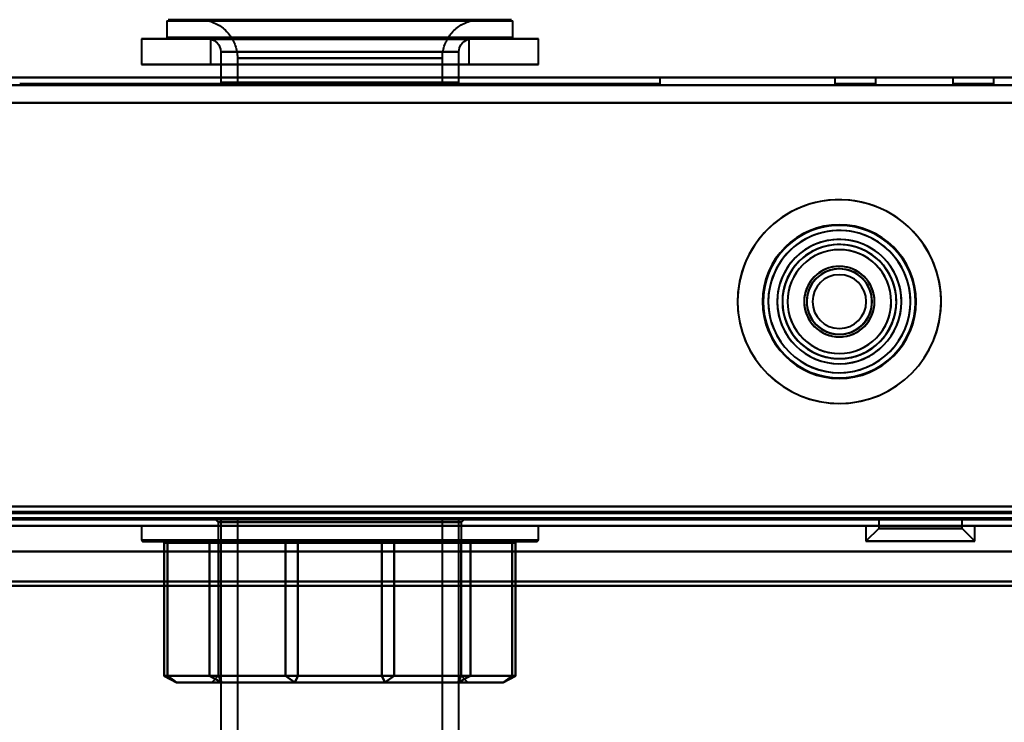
# Model space of a CAD drawing. Header units: millimetres. Extents: x -1442 to 3067, y -120 to 1210.
# Tile 15 of 71: x 323 to 400, y 113 to 168. Entities that reach past the tile are written whole.
import ezdxf

# ---------------------------------------------------------------- set-up
doc = ezdxf.new("R2010")
doc.units = ezdxf.units.MM
doc.layers.add('G-IMPT', color=8, linetype='Continuous', lineweight=40)

# ---------------------------------------------------------------- blocks, each defined once
blk = doc.blocks.new('NEXA 2000 CALQUES_dwg-762145-Gauche')
at = {"layer": 'G-IMPT'}
for p, q in [((334.5, 167.772), (334.5, 166.472)), ((334.5, 167.772), (353.171, 167.772)), ((334.5, 167.772), (342.829, 167.772)), ((353.133, 167.872), (334.6, 167.872)), ((352.214, 167.872), (337, 167.872)), ((337, 167.872), (352.214, 167.872)), ((342.829, 167.772), (361.5, 167.772)), ((361.4, 167.872), (342.867, 167.872)), ((359, 167.872), (343.786, 167.872)), ((343.786, 167.872), (359, 167.872)), ((353.171, 167.772), (361.5, 167.772)), ((361.5, 166.472), (361.5, 167.772)), ((332.5, 166.372), (332.5, 164.372)), ((353.937, 166.372), (332.5, 166.372)), ((332.5, 166.372), (353.937, 166.372)), ((332.5, 166.372), (342.063, 166.372)), ((342.829, 166.472), (334.5, 166.472)), ((353.171, 166.472), (334.5, 166.472)), ((334.6, 166.372), (353.133, 166.372)), ((337.9, 166.352), (337.9, 164.372)), ((351.869, 166.352), (337.9, 166.352)), ((337.9, 166.352), (351.869, 166.352)), ((363.5, 166.372), (342.063, 166.372)), ((342.063, 166.372), (363.5, 166.372)), ((361.5, 166.472), (342.829, 166.472)), ((342.867, 166.372), (361.4, 166.372)), ((358.1, 166.352), (344.131, 166.352)), ((344.131, 166.352), (358.1, 166.352)), ((361.5, 166.472), (353.171, 166.472)), ((353.937, 166.372), (363.5, 166.372)), ((358.1, 164.372), (358.1, 166.352)), ((363.5, 164.372), (363.5, 166.372)), ((338.7, 165.372), (338.7, 162.972)), ((351.562, 165.372), (338.7, 165.372)), ((338.7, 165.372), (351.562, 165.372)), ((357.3, 165.372), (344.438, 165.372)), ((344.438, 165.372), (357.3, 165.372)), ((357.3, 162.972), (357.3, 165.372)), ((340, 164.872), (340, 162.872)), ((351.064, 164.872), (340, 164.872)), ((340, 164.872), (351.064, 164.872)), ((356, 164.872), (344.936, 164.872)), ((344.936, 164.872), (356, 164.872)), ((356, 162.872), (356, 164.872)), ((342.063, 164.372), (332.5, 164.372)), ((353.937, 164.372), (332.5, 164.372)), ((332.5, 164.372), (353.937, 164.372)), ((351.869, 164.372), (337.9, 164.372)), ((337.9, 164.372), (351.869, 164.372)), ((363.5, 164.372), (342.063, 164.372)), ((342.063, 164.372), (363.5, 164.372)), ((358.1, 164.372), (344.131, 164.372)), ((344.131, 164.372), (358.1, 164.372)), ((363.5, 164.372), (353.937, 164.372)), ((436.9, 163.372), (-400.9, 163.372)), ((348, 163.372), (323, 163.372)), ((373, 163.372), (323, 163.372)), ((323, 163.372), (348, 163.372)), ((373, 163.372), (348, 163.372)), ((348, 163.372), (373, 163.372)), ((373, 162.872), (373, 163.372)), ((386.65, 163.372), (386.65, 162.872)), ((388.25, 163.372), (386.65, 163.372)), ((389.85, 163.372), (386.65, 163.372)), ((386.65, 163.372), (388.25, 163.372)), ((389.85, 163.372), (388.25, 163.372)), ((388.25, 163.372), (389.85, 163.372)), ((389.85, 162.872), (389.85, 163.372)), ((395.85, 163.372), (395.85, 162.872)), ((397.45, 163.372), (395.85, 163.372)), ((399.05, 163.372), (395.85, 163.372)), ((395.85, 163.372), (397.45, 163.372)), ((399.05, 163.372), (397.45, 163.372)), ((397.45, 163.372), (399.05, 163.372)), ((399.05, 162.872), (399.05, 163.372)), ((373, 162.872), (323, 162.872)), ((373, 162.872), (323, 162.872)), ((323, 162.872), (373, 162.872)), ((323, 162.872), (373, 162.872)), ((351.562, 162.972), (338.7, 162.972)), ((338.7, 162.872), (348, 162.872)), ((348, 162.872), (340, 162.872)), ((340, 162.872), (351.064, 162.872)), ((357.3, 162.972), (344.438, 162.972)), ((344.936, 162.872), (348, 162.872)), ((356, 162.872), (348, 162.872)), ((348, 162.872), (356, 162.872)), ((348, 162.872), (357.3, 162.872)), ((389.85, 162.872), (386.65, 162.872)), ((389.85, 162.872), (386.65, 162.872)), ((386.65, 162.872), (389.85, 162.872)), ((386.65, 162.872), (389.85, 162.872)), ((399.05, 162.872), (395.85, 162.872)), ((399.05, 162.872), (395.85, 162.872)), ((395.85, 162.872), (399.05, 162.872)), ((395.85, 162.872), (399.05, 162.872)), ((-435.9, 128.872), (436.9, 128.872)), ((338.284, 128.872), (338.5, 128.656)), ((338.284, 128.872), (357.716, 128.872)), ((338.284, 128.872), (357.716, 128.872)), ((354.808, 128.872), (338.284, 128.872)), ((341.192, 128.872), (338.284, 128.872)), ((338.5, 128.656), (338.5, 116.656)), ((338.5, 128.656), (341.344, 128.656)), ((338.5, 128.656), (354.656, 128.656)), ((354.656, 128.656), (338.5, 128.656)), ((341.344, 128.656), (338.5, 128.656)), ((338.7, 128.872), (338.7, 92.972)), ((338.7, 128.872), (351.562, 128.872)), ((357.3, 128.872), (338.7, 128.872)), ((357.3, 128.872), (338.7, 128.872)), ((340, 128.872), (340, 92.972)), ((340, 128.872), (356, 128.872)), ((340, 128.872), (356, 128.872)), ((351.064, 128.872), (340, 128.872)), ((357.716, 128.872), (341.192, 128.872)), ((341.344, 128.656), (357.5, 128.656)), ((357.5, 128.656), (341.344, 128.656)), ((344.438, 128.872), (357.3, 128.872)), ((356, 128.872), (344.936, 128.872)), ((356, 128.872), (351.064, 128.872)), ((351.562, 128.872), (357.3, 128.872)), ((354.656, 128.656), (357.5, 128.656)), ((357.5, 128.656), (354.656, 128.656)), ((357.716, 128.872), (354.808, 128.872)), ((356, 92.972), (356, 128.872)), ((357.3, 92.972), (357.3, 128.872)), ((357.5, 128.656), (357.716, 128.872)), ((357.5, 116.656), (357.5, 128.656)), ((390.08, 128.872), (390.08, 128.172)), ((390.08, 128.872), (390.08, 128.172)), ((390.08, 128.872), (396.58, 128.872)), ((390.08, 128.872), (396.58, 128.872)), ((390.08, 128.872), (396.58, 128.872)), ((390.08, 128.872), (396.58, 128.872)), ((393.33, 128.872), (390.08, 128.872)), ((393.33, 128.872), (390.08, 128.872)), ((396.58, 128.872), (393.33, 128.872)), ((396.58, 128.872), (393.33, 128.872)), ((396.58, 128.872), (393.33, 128.872)), ((396.58, 128.872), (393.33, 128.872)), ((396.58, 128.172), (396.58, 128.872)), ((396.58, 128.172), (396.58, 128.872)), ((-436.4, 128.372), (437.4, 128.372)), ((438, 128.372), (-420, 128.372)), ((438, 128.372), (-420, 128.372)), ((-401.4, 128.372), (437.4, 128.372)), ((332.5, 128.372), (332.5, 127.256)), ((332.5, 128.372), (358.86, 128.372)), ((348, 128.372), (332.5, 128.372)), ((337.14, 128.372), (348, 128.372)), ((348, 128.372), (363.5, 128.372)), ((363.5, 128.372), (348, 128.372)), ((363.5, 127.256), (363.5, 128.372)), ((389.08, 128.372), (389.08, 127.172)), ((389.08, 128.372), (389.08, 127.172)), ((389.08, 128.372), (393.33, 128.372)), ((389.08, 128.372), (393.33, 128.372)), ((393.33, 128.372), (389.08, 128.372)), ((393.33, 128.372), (389.08, 128.372)), ((390.08, 128.172), (389.08, 127.172)), ((390.08, 128.172), (389.08, 127.172)), ((390.08, 128.172), (393.33, 128.172)), ((390.08, 128.172), (393.33, 128.172)), ((393.33, 128.172), (390.08, 128.172)), ((393.33, 128.172), (390.08, 128.172)), ((393.33, 128.372), (397.58, 128.372)), ((393.33, 128.372), (397.58, 128.372)), ((397.58, 128.372), (393.33, 128.372)), ((397.58, 128.372), (393.33, 128.372)), ((393.33, 128.172), (396.58, 128.172)), ((393.33, 128.172), (396.58, 128.172)), ((396.58, 128.172), (393.33, 128.172)), ((396.58, 128.172), (393.33, 128.172)), ((397.58, 127.172), (396.58, 128.172)), ((397.58, 127.172), (396.58, 128.172)), ((397.58, 127.172), (397.58, 128.372)), ((397.58, 127.172), (397.58, 128.372)), ((358.86, 127.256), (332.5, 127.256)), ((332.6, 127.156), (358.79, 127.156)), ((334.47, 127.156), (334.154, 127.156)), ((334.254, 127.056), (334.254, 116.656)), ((334.254, 127.056), (334.541, 127.056)), ((334.255, 127.056), (334.291, 127.056)), ((363.5, 127.256), (337.14, 127.256)), ((337.21, 127.156), (363.4, 127.156)), ((338.502, 127.156), (337.717, 127.156)), ((337.813, 127.056), (338.527, 127.056)), ((344.753, 127.156), (343.693, 127.156)), ((343.764, 127.056), (344.728, 127.056)), ((352.307, 127.156), (351.247, 127.156)), ((351.272, 127.056), (352.236, 127.056)), ((357.473, 127.056), (358.187, 127.056)), ((358.283, 127.156), (357.498, 127.156)), ((361.459, 127.056), (361.745, 127.056)), ((361.845, 127.156), (361.53, 127.156)), ((361.709, 127.056), (361.745, 127.056)), ((361.745, 116.656), (361.745, 127.056)), ((389.08, 127.172), (393.33, 127.172)), ((389.08, 127.172), (393.33, 127.172)), ((393.33, 127.172), (389.08, 127.172)), ((393.33, 127.172), (389.08, 127.172)), ((393.33, 127.172), (397.58, 127.172)), ((393.33, 127.172), (397.58, 127.172)), ((397.58, 127.172), (393.33, 127.172)), ((397.58, 127.172), (393.33, 127.172)), ((438, 126.372), (-420, 126.372)), ((438, 126.372), (-420, 126.372)), ((334.254, 116.656), (335.254, 116.156)), ((334.254, 116.656), (334.541, 116.656)), ((334.541, 116.656), (334.254, 116.656)), ((334.255, 116.656), (334.291, 116.656)), ((334.291, 116.656), (334.255, 116.656)), ((337.813, 116.656), (338.527, 116.656)), ((338.527, 116.656), (337.813, 116.656)), ((338.5, 116.656), (338, 116.156)), ((338, 116.156), (340.993, 116.156)), ((338, 116.156), (355.006, 116.156)), ((355.006, 116.156), (338, 116.156)), ((338.5, 116.656), (341.344, 116.656)), ((338.5, 116.656), (354.656, 116.656)), ((354.656, 116.656), (338.5, 116.656)), ((341.344, 116.656), (338.5, 116.656)), ((340.993, 116.156), (358, 116.156)), ((358, 116.156), (340.993, 116.156)), ((341.344, 116.656), (357.5, 116.656)), ((357.5, 116.656), (341.344, 116.656)), ((343.764, 116.656), (344.728, 116.656)), ((344.728, 116.656), (343.764, 116.656)), ((351.272, 116.656), (352.236, 116.656)), ((352.236, 116.656), (351.272, 116.656)), ((354.656, 116.656), (357.5, 116.656)), ((357.5, 116.656), (354.656, 116.656)), ((355.006, 116.156), (358, 116.156)), ((357.473, 116.656), (358.187, 116.656)), ((358.187, 116.656), (357.473, 116.656)), ((358, 116.156), (357.5, 116.656)), ((360.745, 116.156), (361.745, 116.656)), ((361.459, 116.656), (361.745, 116.656)), ((361.745, 116.656), (361.459, 116.656)), ((361.709, 116.656), (361.745, 116.656)), ((361.745, 116.656), (361.709, 116.656))]:
    blk.add_line(p, q, dxfattribs=at)
at = {"layer": 'G-IMPT', "flags": 128}
for points in [[(337, 167.872), (337.12, 167.87), (337.24, 167.863), (337.359, 167.851), (337.478, 167.834), (337.596, 167.813), (337.713, 167.786), (337.829, 167.755), (337.944, 167.72), (338.057, 167.68), (338.168, 167.635), (338.278, 167.587), (338.385, 167.533), (338.491, 167.476), (338.594, 167.414), (338.694, 167.348), (338.792, 167.279), (338.886, 167.205), (338.978, 167.128), (339.067, 167.047), (339.152, 166.962), (339.234, 166.875), (339.312, 166.784), (339.387, 166.69), (339.458, 166.593), (339.524, 166.493), (339.587, 166.391), (339.646, 166.286), (339.7, 166.179), (339.75, 166.07), (339.796, 165.959), (339.837, 165.847), (339.874, 165.732), (339.906, 165.617), (339.934, 165.5), (339.956, 165.382), (339.974, 165.264), (339.988, 165.144), (339.996, 165.025), (340, 164.905), (340, 164.872)], [(356, 164.872), (356.002, 164.992), (356.01, 165.112), (356.022, 165.231), (356.038, 165.35), (356.06, 165.468), (356.086, 165.585), (356.117, 165.701), (356.152, 165.816), (356.192, 165.929), (356.237, 166.041), (356.286, 166.15), (356.339, 166.258), (356.397, 166.363), (356.458, 166.466), (356.524, 166.566), (356.594, 166.664), (356.667, 166.759), (356.745, 166.85), (356.825, 166.939), (356.91, 167.024), (356.998, 167.106), (357.089, 167.185), (357.183, 167.259), (357.279, 167.33), (357.379, 167.397), (357.481, 167.46), (357.586, 167.518), (357.693, 167.573), (357.802, 167.623), (357.913, 167.668), (358.026, 167.71), (358.14, 167.746), (358.255, 167.778), (358.372, 167.806), (358.49, 167.829), (358.609, 167.847), (358.728, 167.86), (358.848, 167.868), (358.968, 167.872), (359, 167.872)], [(337.9, 166.352), (338.058, 166.306), (338.195, 166.241), (338.412, 166.075), (338.542, 165.912), (338.614, 165.777), (338.682, 165.563), (338.7, 165.372)], [(357.3, 165.372), (357.312, 165.525), (357.344, 165.665), (357.453, 165.903), (357.58, 166.066), (357.697, 166.17), (357.9, 166.289), (358.1, 166.352)], [(436.9, 163.372), (227.45, 163.372), (18, 163.372), (-191.45, 163.372), (-400.9, 163.372)], [(436.9, 163.372), (227.45, 163.372), (18, 163.372), (-191.45, 163.372), (-400.9, 163.372)], [(-400.9, 163.372), (-191.45, 163.372), (18, 163.372), (227.45, 163.372), (436.9, 163.372)], [(-400.9, 163.372), (-191.45, 163.372), (18, 163.372), (227.45, 163.372), (436.9, 163.372)], [(436.9, 162.772), (227.45, 162.772), (18, 162.772), (-191.45, 162.772), (-400.9, 162.772)], [(-400.9, 162.772), (-191.45, 162.772), (18, 162.772), (227.45, 162.772), (436.9, 162.772)], [(436.9, 162.772), (227.45, 162.772), (18, 162.772), (-191.45, 162.772), (-400.9, 162.772)], [(-400.9, 162.772), (-191.45, 162.772), (18, 162.772), (227.45, 162.772), (436.9, 162.772)], [(-401.4, 161.372), (-191.825, 161.372), (17.75, 161.372), (227.325, 161.372), (436.9, 161.372)], [(436.9, 161.372), (227.325, 161.372), (17.75, 161.372), (-191.825, 161.372), (-401.4, 161.372)], [(436.9, 161.372), (227.325, 161.372), (17.75, 161.372), (-191.825, 161.372), (-401.4, 161.372)], [(-401.4, 161.372), (-191.825, 161.372), (17.75, 161.372), (227.325, 161.372), (436.9, 161.372)], [(-400.9, 161.372), (-191.45, 161.372), (18, 161.372), (227.45, 161.372), (436.9, 161.372)], [(436.9, 161.372), (227.45, 161.372), (18, 161.372), (-191.45, 161.372), (-400.9, 161.372)], [(436.9, 161.372), (227.45, 161.372), (18, 161.372), (-191.45, 161.372), (-400.9, 161.372)], [(-400.9, 161.372), (-191.45, 161.372), (18, 161.372), (227.45, 161.372), (436.9, 161.372)], [(436.9, 129.472), (218.7, 129.472), (0.5, 129.472), (-217.7, 129.472), (-435.9, 129.472)], [(-435.9, 129.472), (-217.7, 129.472), (0.5, 129.472), (218.7, 129.472), (436.9, 129.472)], [(436.9, 129.372), (218.7, 129.372), (0.5, 129.372), (-217.7, 129.372), (-435.9, 129.372)], [(-435.9, 129.372), (-217.7, 129.372), (0.5, 129.372), (218.7, 129.372), (436.9, 129.372)], [(436.9, 129.372), (218.7, 129.372), (0.5, 129.372), (-217.7, 129.372), (-435.9, 129.372)], [(-435.9, 129.372), (-217.7, 129.372), (0.5, 129.372), (218.7, 129.372), (436.9, 129.372)], [(436.9, 129.372), (218.7, 129.372), (0.5, 129.372), (-217.7, 129.372), (-435.9, 129.372)], [(-435.9, 129.372), (-217.7, 129.372), (0.5, 129.372), (218.7, 129.372), (436.9, 129.372)], [(-401.4, 129.472), (-191.825, 129.472), (17.75, 129.472), (227.325, 129.472), (436.9, 129.472)], [(436.9, 129.472), (227.325, 129.472), (17.75, 129.472), (-191.825, 129.472), (-401.4, 129.472)], [(-401.4, 129.472), (-191.825, 129.472), (17.75, 129.472), (227.325, 129.472), (436.9, 129.472)], [(436.9, 129.472), (227.325, 129.472), (17.75, 129.472), (-191.825, 129.472), (-401.4, 129.472)], [(-400.9, 129.872), (-191.45, 129.872), (18, 129.872), (227.45, 129.872), (436.9, 129.872)], [(436.9, 129.872), (227.45, 129.872), (18, 129.872), (-191.45, 129.872), (-400.9, 129.872)], [(-400.9, 129.872), (-191.45, 129.872), (18, 129.872), (227.45, 129.872), (436.9, 129.872)], [(-400.9, 129.872), (-191.45, 129.872), (18, 129.872), (227.45, 129.872), (436.9, 129.872)], [(436.9, 129.872), (227.45, 129.872), (18, 129.872), (-191.45, 129.872), (-400.9, 129.872)], [(436.9, 129.872), (227.45, 129.872), (18, 129.872), (-191.45, 129.872), (-400.9, 129.872)], [(-400.9, 129.872), (-191.45, 129.872), (18, 129.872), (227.45, 129.872), (436.9, 129.872)], [(436.9, 129.872), (227.45, 129.872), (18, 129.872), (-191.45, 129.872), (-400.9, 129.872)], [(-436.4, 128.972), (-217.95, 128.972), (0.5, 128.972), (218.95, 128.972), (437.4, 128.972)], [(-436.4, 128.972), (-217.95, 128.972), (0.5, 128.972), (218.95, 128.972), (437.4, 128.972)], [(437.4, 128.972), (218.95, 128.972), (0.5, 128.972), (-217.95, 128.972), (-436.4, 128.972)], [(437.4, 128.972), (218.95, 128.972), (0.5, 128.972), (-217.95, 128.972), (-436.4, 128.972)], [(437.4, 128.972), (218.95, 128.972), (0.5, 128.972), (-217.95, 128.972), (-436.4, 128.972)], [(-436.4, 128.972), (-217.95, 128.972), (0.5, 128.972), (218.95, 128.972), (437.4, 128.972)], [(437.4, 128.872), (218.95, 128.872), (0.5, 128.872), (-217.95, 128.872), (-436.4, 128.872)], [(-436.4, 128.872), (-217.95, 128.872), (0.5, 128.872), (218.95, 128.872), (437.4, 128.872)], [(436.9, 128.872), (218.7, 128.872), (0.5, 128.872), (-217.7, 128.872), (-435.9, 128.872)], [(436.9, 128.872), (218.7, 128.872), (0.5, 128.872), (-217.7, 128.872), (-435.9, 128.872)], [(-435.9, 128.872), (-217.7, 128.872), (0.5, 128.872), (218.7, 128.872), (436.9, 128.872)], [(-435.9, 128.872), (-217.7, 128.872), (0.5, 128.872), (218.7, 128.872), (436.9, 128.872)], [(-435.9, 128.872), (-217.7, 128.872), (0.5, 128.872), (218.7, 128.872), (436.9, 128.872)], [(436.9, 128.872), (218.7, 128.872), (0.5, 128.872), (-217.7, 128.872), (-435.9, 128.872)], [(-435.9, 128.872), (-217.7, 128.872), (0.5, 128.872), (218.7, 128.872), (436.9, 128.872)], [(436.9, 128.872), (218.7, 128.872), (0.5, 128.872), (-217.7, 128.872), (-435.9, 128.872)], [(-435.9, 128.872), (-217.7, 128.872), (0.5, 128.872), (218.7, 128.872), (436.9, 128.872)], [(436.9, 128.872), (218.7, 128.872), (0.5, 128.872), (-217.7, 128.872), (-435.9, 128.872)], [(-435.9, 128.872), (-217.7, 128.872), (0.5, 128.872), (218.7, 128.872), (436.9, 128.872)], [(436.9, 128.872), (218.7, 128.872), (0.5, 128.872), (-217.7, 128.872), (-435.9, 128.872)], [(437.4, 128.972), (227.7, 128.972), (18, 128.972), (-191.7, 128.972), (-401.4, 128.972)], [(437.4, 128.972), (227.7, 128.972), (18, 128.972), (-191.7, 128.972), (-401.4, 128.972)], [(-401.4, 128.972), (-191.7, 128.972), (18, 128.972), (227.7, 128.972), (437.4, 128.972)], [(-401.4, 128.972), (-191.7, 128.972), (18, 128.972), (227.7, 128.972), (437.4, 128.972)], [(-401.4, 128.972), (-191.7, 128.972), (18, 128.972), (227.7, 128.972), (437.4, 128.972)], [(437.4, 128.972), (227.7, 128.972), (18, 128.972), (-191.7, 128.972), (-401.4, 128.972)], [(-401.4, 128.872), (-191.7, 128.872), (18, 128.872), (227.7, 128.872), (437.4, 128.872)], [(437.4, 128.872), (227.7, 128.872), (18, 128.872), (-191.7, 128.872), (-401.4, 128.872)], [(437, 128.872), (227.5, 128.872), (18, 128.872), (-191.5, 128.872), (-401, 128.872)], [(-401, 128.872), (-191.5, 128.872), (18, 128.872), (227.5, 128.872), (437, 128.872)], [(437, 128.872), (227.5, 128.872), (18, 128.872), (-191.5, 128.872), (-401, 128.872)], [(-401, 128.872), (-191.5, 128.872), (18, 128.872), (227.5, 128.872), (437, 128.872)], [(-436.4, 128.372), (-217.95, 128.372), (0.5, 128.372), (218.95, 128.372), (437.4, 128.372)], [(437.4, 128.372), (218.95, 128.372), (0.5, 128.372), (-217.95, 128.372), (-436.4, 128.372)], [(437.4, 128.372), (218.95, 128.372), (0.5, 128.372), (-217.95, 128.372), (-436.4, 128.372)], [(-436.4, 128.372), (-217.95, 128.372), (0.5, 128.372), (218.95, 128.372), (437.4, 128.372)], [(-420, 128.372), (-205.65, 128.372), (8.7, 128.372), (223.05, 128.372), (437.4, 128.372)], [(437.4, 128.372), (223.05, 128.372), (8.7, 128.372), (-205.65, 128.372), (-420, 128.372)], [(437.4, 128.372), (223.05, 128.372), (8.7, 128.372), (-205.65, 128.372), (-420, 128.372)], [(437.4, 128.372), (223.05, 128.372), (8.7, 128.372), (-205.65, 128.372), (-420, 128.372)], [(-420, 128.372), (-205.65, 128.372), (8.7, 128.372), (223.05, 128.372), (437.4, 128.372)], [(-420, 128.372), (-205.65, 128.372), (8.7, 128.372), (223.05, 128.372), (437.4, 128.372)], [(437.4, 128.372), (223.05, 128.372), (8.7, 128.372), (-205.65, 128.372), (-420, 128.372)], [(-420, 128.372), (-205.65, 128.372), (8.7, 128.372), (223.05, 128.372), (437.4, 128.372)], [(431, 128.372), (222.9, 128.372), (14.8, 128.372), (-193.3, 128.372), (-401.4, 128.372)], [(-401.4, 128.372), (-191.7, 128.372), (18, 128.372), (227.7, 128.372), (437.4, 128.372)], [(437.4, 128.372), (227.7, 128.372), (18, 128.372), (-191.7, 128.372), (-401.4, 128.372)], [(-401.4, 128.372), (-193.3, 128.372), (14.8, 128.372), (222.9, 128.372), (431, 128.372)], [(-401.4, 128.372), (-193.3, 128.372), (14.8, 128.372), (222.9, 128.372), (431, 128.372)], [(-401.4, 128.372), (-191.7, 128.372), (18, 128.372), (227.7, 128.372), (437.4, 128.372)], [(-401.4, 128.372), (-193.3, 128.372), (14.8, 128.372), (222.9, 128.372), (431, 128.372)], [(431, 128.372), (222.9, 128.372), (14.8, 128.372), (-193.3, 128.372), (-401.4, 128.372)], [(-401.4, 128.372), (-191.7, 128.372), (18, 128.372), (227.7, 128.372), (437.4, 128.372)], [(437.4, 128.372), (227.7, 128.372), (18, 128.372), (-191.7, 128.372), (-401.4, 128.372)], [(431, 128.372), (222.9, 128.372), (14.8, 128.372), (-193.3, 128.372), (-401.4, 128.372)], [(-401.4, 128.372), (-193.3, 128.372), (14.8, 128.372), (222.9, 128.372), (431, 128.372)], [(431, 128.372), (222.9, 128.372), (14.8, 128.372), (-193.3, 128.372), (-401.4, 128.372)], [(437.4, 128.372), (227.7, 128.372), (18, 128.372), (-191.7, 128.372), (-401.4, 128.372)], [(-401.4, 128.372), (-191.7, 128.372), (18, 128.372), (227.7, 128.372), (437.4, 128.372)], [(437.4, 128.372), (227.7, 128.372), (18, 128.372), (-191.7, 128.372), (-401.4, 128.372)], [(334.195, 127.156), (335.075, 127.156), (335.956, 127.156), (336.836, 127.156), (337.717, 127.156)], [(337.813, 127.056), (336.933, 127.056), (336.052, 127.056), (335.172, 127.056), (334.291, 127.056)], [(334.291, 127.056), (334.291, 124.456), (334.291, 121.856), (334.291, 119.256), (334.291, 116.656)], [(334.291, 116.656), (334.291, 119.256), (334.291, 121.856), (334.291, 124.456), (334.291, 127.056)], [(343.693, 127.156), (341.387, 127.156), (339.081, 127.156), (336.775, 127.156), (334.47, 127.156)], [(334.541, 127.056), (334.541, 124.456), (334.541, 121.856), (334.541, 119.256), (334.541, 116.656)], [(334.541, 127.056), (336.847, 127.056), (339.153, 127.056), (341.458, 127.056), (343.764, 127.056)], [(334.541, 116.656), (334.541, 119.256), (334.541, 121.856), (334.541, 124.456), (334.541, 127.056)], [(337.813, 127.056), (337.813, 124.456), (337.813, 121.856), (337.813, 119.256), (337.813, 116.656)], [(337.813, 116.656), (337.813, 119.256), (337.813, 121.856), (337.813, 124.456), (337.813, 127.056)], [(338.502, 127.156), (341.688, 127.156), (344.875, 127.156), (348.061, 127.156), (351.247, 127.156)], [(351.272, 127.056), (348.086, 127.056), (344.9, 127.056), (341.713, 127.056), (338.527, 127.056)], [(338.527, 127.056), (338.527, 124.456), (338.527, 121.856), (338.527, 119.256), (338.527, 116.656)], [(338.527, 116.656), (338.527, 119.256), (338.527, 121.856), (338.527, 124.456), (338.527, 127.056)], [(343.764, 127.056), (343.764, 124.456), (343.764, 121.856), (343.764, 119.256), (343.764, 116.656)], [(343.764, 116.656), (343.764, 119.256), (343.764, 121.856), (343.764, 124.456), (343.764, 127.056)], [(344.728, 127.056), (344.728, 124.456), (344.728, 121.856), (344.728, 119.256), (344.728, 116.656)], [(344.728, 127.056), (347.914, 127.056), (351.1, 127.056), (354.287, 127.056), (357.473, 127.056)], [(344.728, 116.656), (344.728, 119.256), (344.728, 121.856), (344.728, 124.456), (344.728, 127.056)], [(357.498, 127.156), (354.312, 127.156), (351.125, 127.156), (347.939, 127.156), (344.753, 127.156)], [(351.272, 127.056), (351.272, 124.456), (351.272, 121.856), (351.272, 119.256), (351.272, 116.656)], [(351.272, 116.656), (351.272, 119.256), (351.272, 121.856), (351.272, 124.456), (351.272, 127.056)], [(352.236, 116.656), (352.236, 119.256), (352.236, 121.856), (352.236, 124.456), (352.236, 127.056)], [(361.459, 127.056), (359.153, 127.056), (356.847, 127.056), (354.542, 127.056), (352.236, 127.056)], [(352.236, 127.056), (352.236, 124.456), (352.236, 121.856), (352.236, 119.256), (352.236, 116.656)], [(352.307, 127.156), (354.613, 127.156), (356.919, 127.156), (359.225, 127.156), (361.53, 127.156)], [(357.473, 127.056), (357.473, 124.456), (357.473, 121.856), (357.473, 119.256), (357.473, 116.656)], [(357.473, 116.656), (357.473, 119.256), (357.473, 121.856), (357.473, 124.456), (357.473, 127.056)], [(358.187, 127.056), (358.187, 124.456), (358.187, 121.856), (358.187, 119.256), (358.187, 116.656)], [(358.187, 127.056), (359.067, 127.056), (359.948, 127.056), (360.828, 127.056), (361.709, 127.056)], [(358.187, 116.656), (358.187, 119.256), (358.187, 121.856), (358.187, 124.456), (358.187, 127.056)], [(361.805, 127.156), (360.925, 127.156), (360.044, 127.156), (359.164, 127.156), (358.283, 127.156)], [(361.459, 127.056), (361.459, 124.456), (361.459, 121.856), (361.459, 119.256), (361.459, 116.656)], [(361.459, 116.656), (361.459, 119.256), (361.459, 121.856), (361.459, 124.456), (361.459, 127.056)], [(361.709, 127.056), (361.709, 124.456), (361.709, 121.856), (361.709, 119.256), (361.709, 116.656)], [(361.709, 116.656), (361.709, 119.256), (361.709, 121.856), (361.709, 124.456), (361.709, 127.056)], [(438, 126.372), (223.5, 126.372), (9, 126.372), (-205.5, 126.372), (-420, 126.372)], [(-420, 126.372), (-205.5, 126.372), (9, 126.372), (223.5, 126.372), (438, 126.372)], [(-420, 126.372), (-205.5, 126.372), (9, 126.372), (223.5, 126.372), (438, 126.372)], [(438, 126.372), (223.5, 126.372), (9, 126.372), (-205.5, 126.372), (-420, 126.372)], [(-420, 126.372), (-205.5, 126.372), (9, 126.372), (223.5, 126.372), (438, 126.372)], [(438, 126.372), (223.5, 126.372), (9, 126.372), (-205.5, 126.372), (-420, 126.372)], [(438, 126.372), (223.5, 126.372), (9, 126.372), (-205.5, 126.372), (-420, 126.372)], [(-420, 126.372), (-205.5, 126.372), (9, 126.372), (223.5, 126.372), (438, 126.372)], [(431, 126.372), (220, 126.372), (9, 126.372), (-202, 126.372), (-413, 126.372)], [(-413, 126.372), (-202, 126.372), (9, 126.372), (220, 126.372), (431, 126.372)], [(-413, 126.372), (-202, 126.372), (9, 126.372), (220, 126.372), (431, 126.372)], [(431, 126.372), (220, 126.372), (9, 126.372), (-202, 126.372), (-413, 126.372)], [(431, 126.372), (220, 126.372), (9, 126.372), (-202, 126.372), (-413, 126.372)], [(-413, 126.372), (-202, 126.372), (9, 126.372), (220, 126.372), (431, 126.372)], [(-413, 126.372), (-202, 126.372), (9, 126.372), (220, 126.372), (431, 126.372)], [(431, 126.372), (220, 126.372), (9, 126.372), (-202, 126.372), (-413, 126.372)], [(-420, 124.025), (-205.5, 124.025), (9, 124.025), (223.5, 124.025), (438, 124.025)], [(438, 124.025), (223.5, 124.025), (9, 124.025), (-205.5, 124.025), (-420, 124.025)], [(-420, 124.025), (-205.5, 124.025), (9, 124.025), (223.5, 124.025), (438, 124.025)], [(438, 124.025), (223.5, 124.025), (9, 124.025), (-205.5, 124.025), (-420, 124.025)], [(-420, 124.025), (-205.5, 124.025), (9, 124.025), (223.5, 124.025), (438, 124.025)], [(438, 124.025), (223.5, 124.025), (9, 124.025), (-205.5, 124.025), (-420, 124.025)], [(-420, 124.025), (-205.5, 124.025), (9, 124.025), (223.5, 124.025), (438, 124.025)], [(438, 124.025), (223.5, 124.025), (9, 124.025), (-205.5, 124.025), (-420, 124.025)], [(-420, 123.678), (-205.5, 123.678), (9, 123.678), (223.5, 123.678), (438, 123.678)], [(438, 123.678), (223.5, 123.678), (9, 123.678), (-205.5, 123.678), (-420, 123.678)], [(438, 123.678), (223.5, 123.678), (9, 123.678), (-205.5, 123.678), (-420, 123.678)], [(-420, 123.678), (-205.5, 123.678), (9, 123.678), (223.5, 123.678), (438, 123.678)], [(438, 123.678), (223.5, 123.678), (9, 123.678), (-205.5, 123.678), (-420, 123.678)], [(-420, 123.678), (-205.5, 123.678), (9, 123.678), (223.5, 123.678), (438, 123.678)], [(-420, 123.678), (-205.5, 123.678), (9, 123.678), (223.5, 123.678), (438, 123.678)], [(438, 123.678), (223.5, 123.678), (9, 123.678), (-205.5, 123.678), (-420, 123.678)], [(334.291, 116.656), (334.532, 116.531), (334.773, 116.406), (335.014, 116.281), (335.254, 116.156)], [(337.813, 116.656), (336.933, 116.656), (336.052, 116.656), (335.172, 116.656), (334.291, 116.656)], [(335.254, 116.156), (335.014, 116.281), (334.773, 116.406), (334.532, 116.531), (334.291, 116.656)], [(334.291, 116.656), (335.172, 116.656), (336.052, 116.656), (336.933, 116.656), (337.813, 116.656)], [(334.541, 116.656), (334.719, 116.531), (334.898, 116.406), (335.076, 116.281), (335.254, 116.156)], [(335.254, 116.156), (335.076, 116.281), (334.898, 116.406), (334.719, 116.531), (334.541, 116.656)], [(334.541, 116.656), (336.847, 116.656), (339.153, 116.656), (341.458, 116.656), (343.764, 116.656)], [(343.764, 116.656), (341.458, 116.656), (339.153, 116.656), (336.847, 116.656), (334.541, 116.656)], [(335.254, 116.156), (337.56, 116.156), (339.866, 116.156), (342.172, 116.156), (344.478, 116.156)], [(338.777, 116.156), (337.896, 116.156), (337.016, 116.156), (336.135, 116.156), (335.254, 116.156)], [(335.254, 116.156), (336.135, 116.156), (337.016, 116.156), (337.896, 116.156), (338.777, 116.156)], [(344.478, 116.156), (342.172, 116.156), (339.866, 116.156), (337.56, 116.156), (335.254, 116.156)], [(337.813, 116.656), (338.054, 116.531), (338.295, 116.406), (338.536, 116.281), (338.777, 116.156)], [(338.777, 116.156), (338.536, 116.281), (338.295, 116.406), (338.054, 116.531), (337.813, 116.656)], [(338.527, 116.656), (338.589, 116.531), (338.652, 116.406), (338.714, 116.281), (338.777, 116.156)], [(351.272, 116.656), (348.086, 116.656), (344.9, 116.656), (341.713, 116.656), (338.527, 116.656)], [(338.777, 116.156), (338.714, 116.281), (338.652, 116.406), (338.589, 116.531), (338.527, 116.656)], [(338.527, 116.656), (341.713, 116.656), (344.9, 116.656), (348.086, 116.656), (351.272, 116.656)], [(351.522, 116.156), (348.336, 116.156), (345.15, 116.156), (341.963, 116.156), (338.777, 116.156)], [(338.777, 116.156), (341.963, 116.156), (345.15, 116.156), (348.336, 116.156), (351.522, 116.156)], [(343.764, 116.656), (343.942, 116.531), (344.121, 116.406), (344.299, 116.281), (344.478, 116.156)], [(344.478, 116.156), (344.299, 116.281), (344.121, 116.406), (343.942, 116.531), (343.764, 116.656)], [(344.728, 116.656), (344.665, 116.531), (344.603, 116.406), (344.54, 116.281), (344.478, 116.156)], [(344.478, 116.156), (344.54, 116.281), (344.603, 116.406), (344.665, 116.531), (344.728, 116.656)], [(344.478, 116.156), (347.664, 116.156), (350.85, 116.156), (354.037, 116.156), (357.223, 116.156)], [(357.223, 116.156), (354.037, 116.156), (350.85, 116.156), (347.664, 116.156), (344.478, 116.156)], [(344.728, 116.656), (347.914, 116.656), (351.1, 116.656), (354.287, 116.656), (357.473, 116.656)], [(357.473, 116.656), (354.287, 116.656), (351.1, 116.656), (347.914, 116.656), (344.728, 116.656)], [(351.272, 116.656), (351.335, 116.531), (351.397, 116.406), (351.46, 116.281), (351.522, 116.156)], [(351.522, 116.156), (351.46, 116.281), (351.397, 116.406), (351.335, 116.531), (351.272, 116.656)], [(351.522, 116.156), (351.701, 116.281), (351.879, 116.406), (352.058, 116.531), (352.236, 116.656)], [(352.236, 116.656), (352.058, 116.531), (351.879, 116.406), (351.701, 116.281), (351.522, 116.156)], [(360.745, 116.156), (358.44, 116.156), (356.134, 116.156), (353.828, 116.156), (351.522, 116.156)], [(351.522, 116.156), (353.828, 116.156), (356.134, 116.156), (358.44, 116.156), (360.745, 116.156)], [(361.459, 116.656), (359.153, 116.656), (356.847, 116.656), (354.542, 116.656), (352.236, 116.656)], [(352.236, 116.656), (354.542, 116.656), (356.847, 116.656), (359.153, 116.656), (361.459, 116.656)], [(357.473, 116.656), (357.411, 116.531), (357.348, 116.406), (357.286, 116.281), (357.223, 116.156)], [(357.223, 116.156), (357.286, 116.281), (357.348, 116.406), (357.411, 116.531), (357.473, 116.656)], [(358.187, 116.656), (357.946, 116.531), (357.705, 116.406), (357.464, 116.281), (357.223, 116.156)], [(357.223, 116.156), (357.464, 116.281), (357.705, 116.406), (357.946, 116.531), (358.187, 116.656)], [(357.223, 116.156), (358.104, 116.156), (358.984, 116.156), (359.865, 116.156), (360.745, 116.156)], [(360.745, 116.156), (359.865, 116.156), (358.984, 116.156), (358.104, 116.156), (357.223, 116.156)], [(358.187, 116.656), (359.067, 116.656), (359.948, 116.656), (360.828, 116.656), (361.709, 116.656)], [(361.709, 116.656), (360.828, 116.656), (359.948, 116.656), (359.067, 116.656), (358.187, 116.656)], [(361.709, 116.656), (361.468, 116.531), (361.227, 116.406), (360.986, 116.281), (360.745, 116.156)], [(360.745, 116.156), (360.986, 116.281), (361.227, 116.406), (361.468, 116.531), (361.709, 116.656)], [(361.459, 116.656), (361.281, 116.531), (361.102, 116.406), (360.924, 116.281), (360.745, 116.156)], [(360.745, 116.156), (360.924, 116.281), (361.102, 116.406), (361.281, 116.531), (361.459, 116.656)]]:
    blk.add_lwpolyline(points, dxfattribs=at)
at = {"layer": 'G-IMPT'}
for radius, start, end in [(7.95, 22.52267, 202.52267), (7.95, 22.52267, 202.52267), (7.95, 22.52267, 202.52267), (7.95, 22.52267, 202.52267), (7.95, 354.89261, 174.89261), (7.95, 354.89261, 174.89261), (7.95, 354.89261, 174.89261), (7.95, 354.89261, 174.89261), (6, 0, 180), (6, 0, 180), (6, 360, 180), (6, 0, 180), (6, 360, 180), (6, 360, 180), (6, 360, 180), (6, 0, 180), (6, 0, 180), (6, 0, 180), (6, 360, 180), (6, 360, 180), (6, 360, 180), (6, 360, 180), (5.95, 22.52267, 202.52267), (5.95, 22.52267, 202.52267), (5.95, 22.52267, 202.52267), (5.95, 354.89261, 174.89261), (5.95, 354.89261, 174.89261), (5.95, 354.89261, 174.89261), (5.55, 22.52267, 202.52267), (5.55, 22.52267, 202.52267), (5.55, 354.89261, 174.89261), (5.55, 354.89261, 174.89261), (4.85, 22.52267, 202.52267), (4.85, 22.52267, 202.52267), (4.85, 22.52267, 202.52267), (4.85, 22.52267, 202.52267), (4.85, 354.89261, 174.89261), (4.85, 354.89261, 174.89261), (4.85, 354.89261, 174.89261), (4.85, 354.89261, 174.89261), (4.45, 360, 180), (4.45, 17.41529, 197.41529), (4.45, 22.52267, 202.52267), (4.45, 22.52267, 180), (4.45, 22.52267, 202.52267), (4.45, 22.52267, 202.52267), (4.45, 22.52267, 202.52267), (4.45, 22.52267, 202.52267), (4.45, 0, 180), (4.45, 360, 180), (4.45, 354.89261, 174.89261), (4.45, 354.89261, 174.89261), (4.45, 354.89261, 174.89261), (4.45, 354.89261, 174.89261), (4.45, 354.89261, 174.89261), (4.45, 354.89261, 174.89261), (4.05, 0, 180), (4.05, 17.41529, 197.41529), (4.05, 0, 180), (4.05, 17.41529, 197.41529), (7.95, 202.52267, 22.52267), (7.95, 202.52267, 22.52267), (7.95, 202.52267, 22.52267), (7.95, 202.52267, 22.52267), (2.75, 0, 180), (2.75, 17.41529, 197.41529), (2.75, 0, 180), (2.75, 17.41529, 197.41529), (2.75, 22.52267, 202.52267), (2.75, 22.52267, 202.52267), (2.75, 354.89261, 174.89261), (2.75, 354.89261, 174.89261), (2.55, 0, 180), (2.55, 0, 180), (2.55, 22.52267, 202.52267), (2.55, 17.41529, 197.41529), (2.55, 22.52267, 202.52267), (2.55, 22.52267, 202.52267), (2.55, 22.52267, 202.52267), (2.55, 22.52267, 202.52267), (2.55, 354.89261, 174.89261), (2.55, 354.89261, 174.89261), (2.55, 354.89261, 174.89261), (2.55, 354.89261, 174.89261), (2.55, 354.89261, 174.89261), (2.55, 354.89261, 174.89261), (2.55, 22.52267, 112.52267), (2.55, 0, 112.52267), (5.95, 202.52267, 22.52267), (5.95, 202.52267, 22.52267), (5.95, 202.52267, 22.52267), (5.55, 202.52267, 22.52267), (5.55, 202.52267, 22.52267), (4.85, 202.52267, 22.52267), (4.85, 202.52267, 22.52267), (4.85, 202.52267, 22.52267), (4.85, 202.52267, 22.52267), (2.55, 112.52267, 202.52267), (2.55, 112.52267, 180), (2.1, 0, 180), (2.1, 0, 180), (2.1, 90, 270), (2.1, 90, 270), (2.1, 90, 180), (2.1, 90, 180), (2.1, 90, 270), (2.1, 0, 180), (2.1, 360, 90), (2.1, 270, 90), (2.1, 270, 90), (2.1, 270, 90), (2.1, 270, 90), (4.45, 197.41529, 17.41529), (4.45, 202.52267, 22.52267), (4.45, 202.52267, 22.52267), (4.45, 202.52267, 22.52267), (4.45, 202.52267, 22.52267), (4.45, 202.52267, 22.52267), (4.05, 197.41529, 17.41529), (4.05, 197.41529, 17.41529), (2.75, 202.52267, 22.52267), (2.75, 202.52267, 22.52267), (2.55, 202.52267, 22.52267), (2.55, 202.52267, 22.52267), (2.55, 202.52267, 22.52267), (2.55, 202.52267, 22.52267), (2.55, 202.52267, 22.52267), (2.55, 0, 22.52267), (4.45, 360, 22.52267), (7.95, 174.89261, 354.89261), (7.95, 174.89261, 354.89261), (7.95, 174.89261, 354.89261), (7.95, 174.89261, 354.89261), (5.95, 174.89261, 354.89261), (5.95, 174.89261, 354.89261), (5.95, 174.89261, 354.89261), (5.55, 174.89261, 354.89261), (5.55, 174.89261, 354.89261), (4.85, 174.89261, 354.89261), (4.85, 174.89261, 354.89261), (4.85, 174.89261, 354.89261), (4.85, 174.89261, 354.89261), (4.45, 174.89261, 354.89261), (4.45, 174.89261, 197.41529), (4.45, 174.89261, 354.89261), (4.45, 174.89261, 354.89261), (4.45, 174.89261, 180), (4.45, 174.89261, 354.89261), (2.75, 174.89261, 354.89261), (2.75, 174.89261, 354.89261), (2.75, 197.41529, 17.41529), (2.75, 197.41529, 17.41529), (2.55, 174.89261, 264.89261), (2.55, 174.89261, 180), (2.55, 174.89261, 354.89261), (2.55, 174.89261, 354.89261), (2.55, 174.89261, 354.89261), (2.55, 174.89261, 354.89261), (2.55, 264.89261, 17.41529), (6, 180, 0), (6, 180, 360), (6, 180, 0), (6, 180, 0), (6, 180, 360), (6, 180, 360), (6, 180, 0), (6, 180, 0), (6, 180, 0), (6, 180, 0), (6, 180, 0), (6, 180, 360), (6, 180, 360), (6, 180, 0), (4.45, 180, 360), (4.45, 180, 202.52267), (4.45, 180, 0), (4.45, 180, 354.89261), (4.45, 180, 360), (4.45, 197.41529, 354.89261), (4.45, 202.52267, 360), (4.05, 180, 0), (4.05, 180, 0), (2.75, 180, 0), (2.75, 180, 0), (2.55, 180, 0), (2.55, 180, 0), (2.55, 180, 354.89261), (2.55, 180, 0), (2.55, 202.52267, 0), (2.1, 180, 0), (2.1, 180, 0), (2.1, 180, 270), (2.1, 180, 270), (2.1, 180, 360), (2.55, 264.89261, 354.89261), (2.1, 270, 360), (2.55, 197.41529, 264.89261)]:
    blk.add_arc((387, 145.872), radius, start, end, dxfattribs=at)
for points in [[(337.175, 127.206), (335.729, 127.21), (333.399, 127.218), (332.122, 127.231), (333.265, 127.241), (336.648, 127.263), (341.789, 127.241), (347.857, 127.231), (353.94, 127.218), (357.385, 127.21), (358.825, 127.206)], [(358.825, 127.206), (357.379, 127.202), (353.927, 127.193), (347.855, 127.18), (341.813, 127.17), (336.731, 127.149), (333.335, 127.17), (332.174, 127.18), (333.421, 127.193), (335.735, 127.202), (337.175, 127.206)], [(358.825, 127.206), (360.271, 127.21), (362.601, 127.218), (363.878, 127.231), (362.735, 127.241), (359.352, 127.263), (354.211, 127.241), (348.143, 127.231), (342.06, 127.218), (338.615, 127.21), (337.175, 127.206)], [(337.175, 127.206), (338.621, 127.202), (342.073, 127.193), (348.145, 127.18), (354.187, 127.17), (359.269, 127.149), (362.665, 127.17), (363.826, 127.18), (362.579, 127.193), (360.265, 127.202), (358.825, 127.206)]]:
    blk.add_open_spline(points, degree=3, dxfattribs=at)

msp = doc.modelspace()

# ---------------------------------------------------------------- linework, layer by layer
at = {"color": 94, "lineweight": 30}
msp.add_line((-591.6, 128.372), (627.6, 128.372), dxfattribs=at)
msp.add_line((-591.6, 128.372), (627.6, 128.372), dxfattribs=at)

# ---------------------------------------------------------------- block references
at = {"layer": 'G-IMPT'}
msp.add_blockref('NEXA 2000 CALQUES_dwg-762145-Gauche', (0, 0), dxfattribs=at)

doc.saveas('drawing.dxf')
